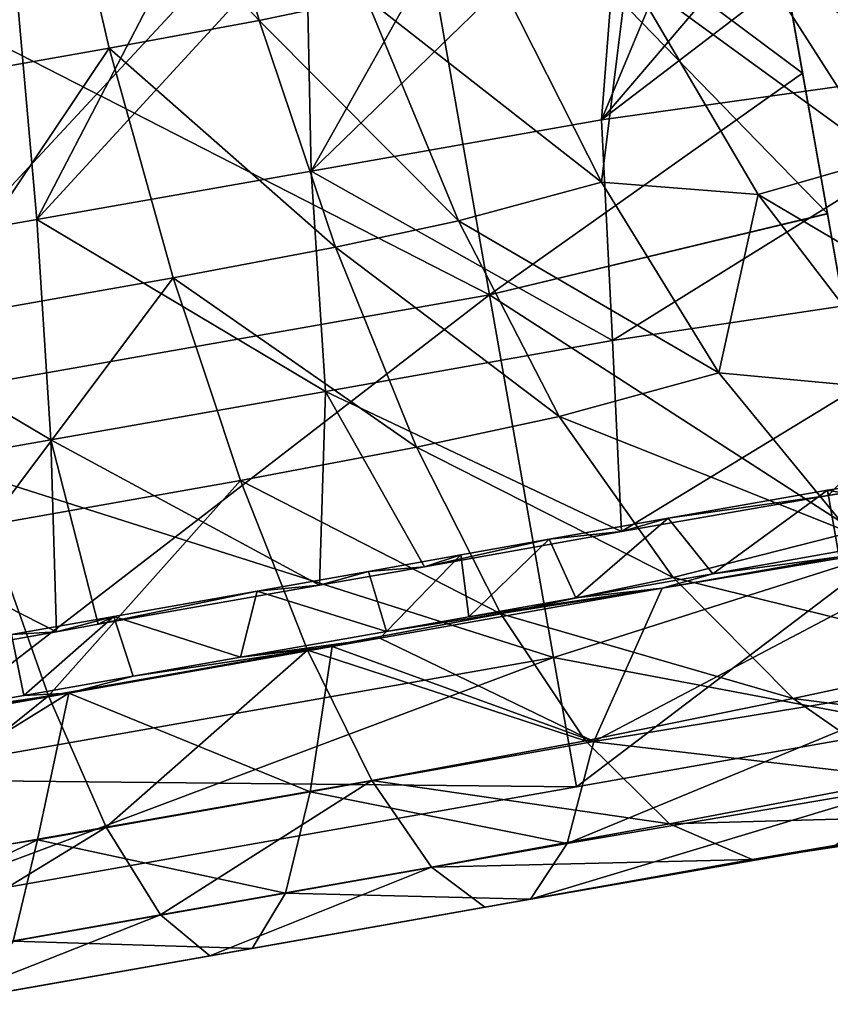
# Model space of a CAD drawing. Extents: x -65 to 803, y -691 to 80.
# Tile 229 of 256: x 650 to 674, y -178 to -150. Entities that reach past the tile are written whole.
import ezdxf

# ---------------------------------------------------------------- set-up
doc = ezdxf.new("R2010")
doc.units = 0
doc.header["$LTSCALE"] = 101.851852
for name, color, linetype in [('216', 7, 'CONTINUOUS'), ('217', 7, 'CONTINUOUS'), ('218', 7, 'CONTINUOUS'), ('231', 7, 'CONTINUOUS'), ('244', 7, 'CONTINUOUS'), ('247', 7, 'CONTINUOUS'), ('248', 7, 'CONTINUOUS'), ('250', 7, 'CONTINUOUS')]:
    doc.layers.add(name, color=color, linetype=linetype)

msp = doc.modelspace()

# ---------------------------------------------------------------- linework, layer by layer
at = {"layer": '216', "linetype": 'CONTINUOUS'}
for points in [[(673.784, -155.257, 136.375), (673.669, -154.6, 115.481), (670.077, -134.231, 124.583), (673.784, -155.257, 136.375)], [(670.096, -134.337, 144.323), (673.784, -155.257, 136.375), (670.077, -134.231, 124.583), (670.096, -134.337, 144.323)], [(673.669, -154.6, 115.481), (673.669, -154.6, 95.318), (670.077, -134.231, 105.397), (673.669, -154.6, 115.481)], [(670.077, -134.231, 124.583), (673.669, -154.6, 115.481), (670.077, -134.231, 105.397), (670.077, -134.231, 124.583)], [(673.669, -154.6, 95.318), (673.783, -155.252, 74.421), (670.077, -134.231, 86.212), (673.669, -154.6, 95.318)], [(670.077, -134.231, 105.397), (673.669, -154.6, 95.318), (670.077, -134.231, 86.212), (670.077, -134.231, 105.397)], [(670.077, -134.231, 86.212), (673.783, -155.252, 74.421), (673.055, -151.123, 71.625), (670.077, -134.231, 86.212)], [(670.096, -134.338, 66.477), (670.077, -134.231, 86.212), (673.055, -151.123, 71.625), (670.096, -134.338, 66.477)], [(673.055, -151.122, 139.175), (673.784, -155.257, 136.375), (670.096, -134.337, 144.323), (673.055, -151.122, 139.175)], [(675.534, -165.179, 124.904), (676.442, -170.327, 105.4), (673.669, -154.6, 115.481), (675.534, -165.179, 124.904)], [(673.669, -154.6, 115.481), (676.442, -170.327, 105.4), (673.669, -154.6, 95.318), (673.669, -154.6, 115.481)], [(673.669, -154.6, 95.318), (676.442, -170.327, 105.4), (675.533, -165.177, 85.893), (673.669, -154.6, 95.318)], [(673.784, -155.257, 136.375), (675.534, -165.179, 124.904), (673.669, -154.6, 115.481), (673.784, -155.257, 136.375)], [(673.783, -155.252, 74.421), (673.669, -154.6, 95.318), (675.533, -165.177, 85.893), (673.783, -155.252, 74.421)]]:
    msp.add_3dface(points, dxfattribs=at)
at = {"layer": '217', "linetype": 'CONTINUOUS'}
for points in [[(673.055, -151.122, 139.175), (670.096, -134.337, 144.323), (661.143, -142.235, 143.422), (673.055, -151.122, 139.175)], [(640.773, -145.827, 143.422), (643.488, -161.227, 135.891), (661.143, -142.235, 143.422), (640.773, -145.827, 143.422)], [(661.143, -142.235, 143.422), (643.488, -161.227, 135.891), (663.858, -157.635, 135.891), (661.143, -142.235, 143.422)], [(673.055, -151.122, 139.175), (661.143, -142.235, 143.422), (663.858, -157.635, 135.891), (673.055, -151.122, 139.175)], [(673.784, -155.257, 136.375), (673.055, -151.122, 139.175), (663.858, -157.635, 135.891), (673.784, -155.257, 136.375)], [(675.534, -165.179, 124.904), (673.784, -155.257, 136.375), (663.858, -157.635, 135.891), (675.534, -165.179, 124.904)], [(643.488, -161.227, 135.891), (645.368, -171.884, 122.321), (663.858, -157.635, 135.891), (643.488, -161.227, 135.891)], [(663.858, -157.635, 135.891), (645.368, -171.884, 122.321), (665.737, -168.292, 122.321), (663.858, -157.635, 135.891)], [(675.534, -165.179, 124.904), (663.858, -157.635, 135.891), (665.737, -168.292, 122.321), (675.534, -165.179, 124.904)], [(675.534, -165.179, 124.904), (665.737, -168.292, 122.321), (666.408, -172.096, 105.4), (675.534, -165.179, 124.904)], [(676.442, -170.327, 105.4), (675.534, -165.179, 124.904), (666.408, -172.096, 105.4), (676.442, -170.327, 105.4)], [(645.368, -171.884, 122.321), (646.038, -175.688, 105.4), (665.737, -168.292, 122.321), (645.368, -171.884, 122.321)], [(665.737, -168.292, 122.321), (646.038, -175.688, 105.4), (666.408, -172.096, 105.4), (665.737, -168.292, 122.321)]]:
    msp.add_3dface(points, dxfattribs=at)
at = {"layer": '218', "linetype": 'CONTINUOUS'}
for points in [[(670.096, -134.338, 66.477), (673.055, -151.123, 71.625), (661.143, -142.235, 67.378), (670.096, -134.338, 66.477)], [(663.858, -157.635, 74.909), (640.773, -145.827, 67.378), (661.143, -142.235, 67.378), (663.858, -157.635, 74.909)], [(673.055, -151.123, 71.625), (673.783, -155.252, 74.421), (661.143, -142.235, 67.378), (673.055, -151.123, 71.625)], [(673.783, -155.252, 74.421), (663.858, -157.635, 74.909), (661.143, -142.235, 67.378), (673.783, -155.252, 74.421)], [(643.488, -161.227, 74.909), (640.773, -145.827, 67.378), (663.858, -157.635, 74.909), (643.488, -161.227, 74.909)], [(673.783, -155.252, 74.421), (675.533, -165.177, 85.893), (663.858, -157.635, 74.909), (673.783, -155.252, 74.421)], [(665.737, -168.292, 88.479), (643.488, -161.227, 74.909), (663.858, -157.635, 74.909), (665.737, -168.292, 88.479)], [(675.533, -165.177, 85.893), (665.737, -168.292, 88.479), (663.858, -157.635, 74.909), (675.533, -165.177, 85.893)], [(645.368, -171.884, 88.479), (643.488, -161.227, 74.909), (665.737, -168.292, 88.479), (645.368, -171.884, 88.479)], [(675.533, -165.177, 85.893), (676.442, -170.327, 105.4), (665.737, -168.292, 88.479), (675.533, -165.177, 85.893)], [(666.408, -172.096, 105.4), (645.368, -171.884, 88.479), (665.737, -168.292, 88.479), (666.408, -172.096, 105.4)], [(676.442, -170.327, 105.4), (666.408, -172.096, 105.4), (665.737, -168.292, 88.479), (676.442, -170.327, 105.4)], [(666.408, -172.096, 105.4), (646.038, -175.688, 105.4), (645.368, -171.884, 88.479), (666.408, -172.096, 105.4)]]:
    msp.add_3dface(points, dxfattribs=at)
at = {"layer": '231', "color": 7, "linetype": 'CONTINUOUS'}
for points in [[(657.085, -149.574, 66.033), (650.982, -143.087, 63.918), (655.087, -142.342, 63.914), (657.085, -149.574, 66.033)], [(657.085, -149.574, 66.033), (655.087, -142.342, 63.914), (660.232, -148.913, 65.993), (657.085, -149.574, 66.033)], [(645.506, -151.655, 66.048), (643.899, -144.335, 63.918), (650.982, -143.087, 63.918), (645.506, -151.655, 66.048)], [(652.675, -150.392, 66.048), (645.506, -151.655, 66.048), (650.982, -143.087, 63.918), (652.675, -150.392, 66.048)], [(652.675, -150.392, 66.048), (650.982, -143.087, 63.918), (657.085, -149.574, 66.033), (652.675, -150.392, 66.048)], [(681.034, -150.543, 142.31), (679.003, -143.446, 145.478), (667.147, -152.499, 142.65), (681.034, -150.543, 142.31)], [(667.147, -152.499, 142.65), (679.003, -143.446, 145.478), (674.342, -144.063, 145.607), (667.147, -152.499, 142.65)], [(670.4, -144.703, 145.639), (667.147, -152.499, 142.65), (674.342, -144.063, 145.607), (670.4, -144.703, 145.639)], [(667.71, -145.178, 145.639), (667.147, -152.499, 142.65), (670.4, -144.703, 145.639), (667.71, -145.178, 145.639)], [(667.147, -152.499, 142.65), (667.71, -145.178, 145.639), (658.613, -154.006, 142.649), (667.147, -152.499, 142.65)], [(658.613, -154.006, 142.649), (667.71, -145.178, 145.639), (663.125, -145.986, 145.639), (658.613, -154.006, 142.649)], [(658.468, -146.807, 145.639), (658.613, -154.006, 142.649), (663.125, -145.986, 145.639), (658.468, -146.807, 145.639)], [(678.918, -153.213, 68.465), (671.215, -147.033, 66.032), (674.382, -146.381, 65.635), (678.918, -153.213, 68.465)], [(658.613, -154.006, 142.649), (658.468, -146.807, 145.639), (650.552, -155.428, 142.649), (658.613, -154.006, 142.649)], [(650.552, -155.428, 142.649), (658.468, -146.807, 145.639), (654.682, -147.475, 145.639), (650.552, -155.428, 142.649)], [(675.434, -153.629, 69.328), (667.906, -148.155, 66.221), (671.215, -147.033, 66.032), (675.434, -153.629, 69.328)], [(675.434, -153.629, 69.328), (671.215, -147.033, 66.032), (678.918, -153.213, 68.465), (675.434, -153.629, 69.328)], [(649.925, -148.314, 145.639), (650.552, -155.428, 142.649), (654.682, -147.475, 145.639), (649.925, -148.314, 145.639)], [(667.142, -154.332, 69.179), (660.232, -148.913, 65.993), (663.938, -147.988, 65.889), (667.142, -154.332, 69.179)], [(667.142, -154.332, 69.179), (663.938, -147.988, 65.889), (667.906, -148.155, 66.221), (667.142, -154.332, 69.179)], [(650.552, -155.428, 142.649), (649.925, -148.314, 145.639), (642.449, -156.858, 142.648), (650.552, -155.428, 142.649)], [(671.751, -154.687, 69.918), (667.142, -154.332, 69.179), (667.906, -148.155, 66.221), (671.751, -154.687, 69.918)], [(671.751, -154.687, 69.918), (667.906, -148.155, 66.221), (675.434, -153.629, 69.328), (671.751, -154.687, 69.918)], [(662.938, -155.463, 69.398), (657.085, -149.574, 66.033), (660.232, -148.913, 65.993), (662.938, -155.463, 69.398)], [(662.938, -155.463, 69.398), (660.232, -148.913, 65.993), (667.142, -154.332, 69.179), (662.938, -155.463, 69.398)], [(659.325, -156.242, 69.486), (652.675, -150.392, 66.048), (657.085, -149.574, 66.033), (659.325, -156.242, 69.486)], [(659.325, -156.242, 69.486), (657.085, -149.574, 66.033), (662.938, -155.463, 69.398), (659.325, -156.242, 69.486)], [(647.275, -158.422, 69.518), (645.506, -151.655, 66.048), (652.675, -150.392, 66.048), (647.275, -158.422, 69.518)], [(654.556, -157.14, 69.519), (647.275, -158.422, 69.518), (652.675, -150.392, 66.048), (654.556, -157.14, 69.519)], [(654.556, -157.14, 69.519), (652.675, -150.392, 66.048), (659.325, -156.242, 69.486), (654.556, -157.14, 69.519)], [(667.472, -158.984, 138.423), (681.034, -150.543, 142.31), (667.147, -152.499, 142.65), (667.472, -158.984, 138.423)], [(680.024, -157.096, 138.139), (681.034, -150.543, 142.31), (667.472, -158.984, 138.423), (680.024, -157.096, 138.139)], [(667.472, -158.984, 138.423), (667.147, -152.499, 142.65), (658.613, -154.006, 142.649), (667.472, -158.984, 138.423)], [(680.176, -159.669, 73.62), (671.751, -154.687, 69.918), (675.434, -153.629, 69.328), (680.176, -159.669, 73.62)], [(659.033, -160.476, 138.421), (658.613, -154.006, 142.649), (650.552, -155.428, 142.649), (659.033, -160.476, 138.421)], [(659.033, -160.476, 138.421), (667.472, -158.984, 138.423), (658.613, -154.006, 142.649), (659.033, -160.476, 138.421)], [(670.598, -159.933, 73.622), (662.938, -155.463, 69.398), (667.142, -154.332, 69.179), (670.598, -159.933, 73.622)], [(670.598, -159.933, 73.622), (667.142, -154.332, 69.179), (671.751, -154.687, 69.918), (670.598, -159.933, 73.622)], [(676.155, -160.451, 74.798), (670.598, -159.933, 73.622), (671.751, -154.687, 69.918), (676.155, -160.451, 74.798)], [(676.155, -160.451, 74.798), (671.751, -154.687, 69.918), (680.176, -159.669, 73.62), (676.155, -160.451, 74.798)], [(650.962, -161.902, 138.419), (650.552, -155.428, 142.649), (642.449, -156.858, 142.648), (650.962, -161.902, 138.419)], [(650.962, -161.902, 138.419), (659.033, -160.476, 138.421), (650.552, -155.428, 142.649), (650.962, -161.902, 138.419)], [(665.904, -161.213, 74), (659.325, -156.242, 69.486), (662.938, -155.463, 69.398), (665.904, -161.213, 74)], [(665.904, -161.213, 74), (662.938, -155.463, 69.398), (670.598, -159.933, 73.622), (665.904, -161.213, 74)], [(661.712, -162.118, 74.151), (654.556, -157.14, 69.519), (659.325, -156.242, 69.486), (661.712, -162.118, 74.151)], [(661.712, -162.118, 74.151), (659.325, -156.242, 69.486), (665.904, -161.213, 74), (661.712, -162.118, 74.151)], [(642.859, -163.333, 138.418), (650.962, -161.902, 138.419), (642.449, -156.858, 142.648), (642.859, -163.333, 138.418)], [(667.733, -164.597, 133.089), (680.024, -157.096, 138.139), (667.472, -158.984, 138.423), (667.733, -164.597, 133.089)], [(673.809, -163.531, 133.086), (680.024, -157.096, 138.139), (667.733, -164.597, 133.089), (673.809, -163.531, 133.086)], [(679.631, -162.637, 132.946), (680.024, -157.096, 138.139), (673.809, -163.531, 133.086), (679.631, -162.637, 132.946)], [(649.109, -164.405, 74.206), (647.275, -158.422, 69.518), (654.556, -157.14, 69.519), (649.109, -164.405, 74.206)], [(656.533, -163.098, 74.207), (649.109, -164.405, 74.206), (654.556, -157.14, 69.519), (656.533, -163.098, 74.207)], [(656.533, -163.098, 74.207), (654.556, -157.14, 69.519), (661.712, -162.118, 74.151), (656.533, -163.098, 74.207)], [(667.733, -164.597, 133.089), (667.472, -158.984, 138.423), (659.033, -160.476, 138.421), (667.733, -164.597, 133.089)], [(674.445, -164.623, 79.071), (665.904, -161.213, 74), (670.598, -159.933, 73.622), (674.445, -164.623, 79.071)], [(674.445, -164.623, 79.071), (670.598, -159.933, 73.622), (676.155, -160.451, 74.798), (674.445, -164.623, 79.071)], [(658.853, -166.174, 133.077), (659.033, -160.476, 138.421), (650.962, -161.902, 138.419), (658.853, -166.174, 133.077)], [(658.853, -166.174, 133.077), (661.944, -165.627, 133.08), (659.033, -160.476, 138.421), (658.853, -166.174, 133.077)], [(667.733, -164.597, 133.089), (659.033, -160.476, 138.421), (661.944, -165.627, 133.08), (667.733, -164.597, 133.089)], [(669.25, -165.944, 79.661), (661.712, -162.118, 74.151), (665.904, -161.213, 74), (669.25, -165.944, 79.661)], [(669.25, -165.944, 79.661), (665.904, -161.213, 74), (674.445, -164.623, 79.071), (669.25, -165.944, 79.661)], [(651.125, -167.538, 133.076), (650.962, -161.902, 138.419), (642.859, -163.333, 138.418), (651.125, -167.538, 133.076)], [(652.356, -167.32, 133.076), (658.853, -166.174, 133.077), (650.962, -161.902, 138.419), (652.356, -167.32, 133.076)], [(651.125, -167.538, 133.076), (652.356, -167.32, 133.076), (650.962, -161.902, 138.419), (651.125, -167.538, 133.076)], [(664.186, -167.014, 79.881), (656.533, -163.098, 74.207), (661.712, -162.118, 74.151), (664.186, -167.014, 79.881)], [(664.186, -167.014, 79.881), (661.712, -162.118, 74.151), (669.25, -165.944, 79.661), (664.186, -167.014, 79.881)], [(650.896, -169.422, 79.964), (649.109, -164.405, 74.206), (656.533, -163.098, 74.207), (650.896, -169.422, 79.964)], [(658.504, -168.081, 79.966), (650.896, -169.422, 79.964), (656.533, -163.098, 74.207), (658.504, -168.081, 79.966)], [(658.504, -168.081, 79.966), (656.533, -163.098, 74.207), (664.186, -167.014, 79.881), (658.504, -168.081, 79.966)], [(643.008, -168.973, 133.072), (651.125, -167.538, 133.076), (642.859, -163.333, 138.418), (643.008, -168.973, 133.072)], [(650.896, -169.422, 79.964), (642.49, -170.902, 79.963), (649.109, -164.405, 74.206), (650.896, -169.422, 79.964)], [(678.578, -168.257, 85.306), (669.25, -165.944, 79.661), (674.445, -164.623, 79.071), (678.578, -168.257, 85.306)], [(668.927, -166.26, 130.814), (666.917, -170.769, 124.199), (678.542, -164.641, 130.733), (668.927, -166.26, 130.814)], [(678.542, -164.641, 130.733), (666.917, -170.769, 124.199), (677.661, -168.997, 123.976), (678.542, -164.641, 130.733)], [(674.131, -165.342, 130.817), (668.927, -166.26, 130.814), (678.542, -164.641, 130.733), (674.131, -165.342, 130.817)], [(672.779, -169.504, 86.166), (664.186, -167.014, 79.881), (669.25, -165.944, 79.661), (672.779, -169.504, 86.166)], [(672.779, -169.504, 86.166), (669.25, -165.944, 79.661), (678.578, -168.257, 85.306), (672.779, -169.504, 86.166)], [(668.927, -166.26, 130.814), (660.629, -167.726, 130.81), (666.917, -170.769, 124.199), (668.927, -166.26, 130.814)], [(666.678, -170.743, 86.463), (658.504, -168.081, 79.966), (664.186, -167.014, 79.881), (666.678, -170.743, 86.463)], [(666.678, -170.743, 86.463), (664.186, -167.014, 79.881), (672.779, -169.504, 86.166), (666.678, -170.743, 86.463)], [(660.629, -167.726, 130.81), (659.232, -167.973, 130.81), (666.917, -170.769, 124.199), (660.629, -167.726, 130.81)], [(652.588, -173.283, 86.575), (650.896, -169.422, 79.964), (658.504, -168.081, 79.966), (652.588, -173.283, 86.575)], [(659.232, -167.973, 130.81), (651.491, -169.34, 130.806), (658.587, -172.24, 124.194), (659.232, -167.973, 130.81)], [(660.392, -171.906, 86.578), (652.588, -173.283, 86.575), (658.504, -168.081, 79.966), (660.392, -171.906, 86.578)], [(660.392, -171.906, 86.578), (658.504, -168.081, 79.966), (666.678, -170.743, 86.463), (660.392, -171.906, 86.578)], [(659.232, -167.973, 130.81), (658.587, -172.24, 124.194), (666.917, -170.769, 124.199), (659.232, -167.973, 130.81)], [(682.754, -170.789, 92.127), (672.779, -169.504, 86.166), (678.578, -168.257, 85.306), (682.754, -170.789, 92.127)], [(666.917, -170.769, 124.199), (666.141, -173.762, 116.93), (677.661, -168.997, 123.976), (666.917, -170.769, 124.199)], [(677.661, -168.997, 123.976), (666.141, -173.762, 116.93), (676.146, -172.06, 116.722), (677.661, -168.997, 123.976)], [(644.28, -174.746, 86.573), (642.49, -170.902, 79.963), (650.896, -169.422, 79.964), (644.28, -174.746, 86.573)], [(643.033, -170.834, 130.803), (642.525, -174.884, 124.563), (651.491, -169.34, 130.806), (643.033, -170.834, 130.803)], [(651.491, -169.34, 130.806), (642.525, -174.884, 124.563), (650.573, -173.655, 124.191), (651.491, -169.34, 130.806)], [(652.588, -173.283, 86.575), (644.28, -174.746, 86.573), (650.896, -169.422, 79.964), (652.588, -173.283, 86.575)], [(651.491, -169.34, 130.806), (650.573, -173.655, 124.191), (658.587, -172.24, 124.194), (651.491, -169.34, 130.806)], [(676.159, -171.852, 93.322), (666.678, -170.743, 86.463), (672.779, -169.504, 86.166), (676.159, -171.852, 93.322)], [(676.159, -171.852, 93.322), (672.779, -169.504, 86.166), (682.754, -170.789, 92.127), (676.159, -171.852, 93.322)], [(666.917, -170.769, 124.199), (658.587, -172.24, 124.194), (666.141, -173.762, 116.93), (666.917, -170.769, 124.199)], [(669.146, -173.185, 93.701), (660.392, -171.906, 86.578), (666.678, -170.743, 86.463), (669.146, -173.185, 93.701)], [(669.146, -173.185, 93.701), (666.678, -170.743, 86.463), (676.159, -171.852, 93.322), (669.146, -173.185, 93.701)], [(679.381, -172.896, 100.834), (669.146, -173.185, 93.701), (676.159, -171.852, 93.322), (679.381, -172.896, 100.834)], [(654.184, -175.863, 93.842), (652.588, -173.283, 86.575), (660.392, -171.906, 86.578), (654.184, -175.863, 93.842)], [(662.148, -174.457, 93.847), (654.184, -175.863, 93.842), (660.392, -171.906, 86.578), (662.148, -174.457, 93.847)], [(662.148, -174.457, 93.847), (660.392, -171.906, 86.578), (669.146, -173.185, 93.701), (662.148, -174.457, 93.847)], [(666.141, -173.762, 116.93), (665.063, -175.4, 109.286), (676.146, -172.06, 116.722), (666.141, -173.762, 116.93)], [(676.146, -172.06, 116.722), (665.063, -175.4, 109.286), (673.976, -173.846, 109.094), (676.146, -172.06, 116.722)], [(658.587, -172.24, 124.194), (650.573, -173.655, 124.191), (657.862, -175.223, 116.925), (658.587, -172.24, 124.194)], [(658.587, -172.24, 124.194), (657.862, -175.223, 116.925), (666.141, -173.762, 116.93), (658.587, -172.24, 124.194)], [(673.976, -173.846, 109.094), (671.572, -174.235, 101.319), (682.736, -172.557, 108.452), (673.976, -173.846, 109.094)], [(682.736, -172.557, 108.452), (671.572, -174.235, 101.319), (679.381, -172.896, 100.834), (682.736, -172.557, 108.452)], [(671.572, -174.235, 101.319), (669.146, -173.185, 93.701), (679.381, -172.896, 100.834), (671.572, -174.235, 101.319)], [(645.988, -177.306, 93.84), (644.28, -174.746, 86.573), (652.588, -173.283, 86.575), (645.988, -177.306, 93.84)], [(654.184, -175.863, 93.842), (645.988, -177.306, 93.84), (652.588, -173.283, 86.575), (654.184, -175.863, 93.842)], [(671.572, -174.235, 101.319), (662.148, -174.457, 93.847), (669.146, -173.185, 93.701), (671.572, -174.235, 101.319)], [(642.525, -174.884, 124.563), (641.864, -177.805, 117.724), (650.573, -173.655, 124.191), (642.525, -174.884, 124.563)], [(650.573, -173.655, 124.191), (641.864, -177.805, 117.724), (649.858, -176.635, 116.921), (650.573, -173.655, 124.191)], [(650.573, -173.655, 124.191), (649.858, -176.635, 116.921), (657.862, -175.223, 116.925), (650.573, -173.655, 124.191)], [(666.141, -173.762, 116.93), (657.862, -175.223, 116.925), (665.063, -175.4, 109.286), (666.141, -173.762, 116.93)], [(665.063, -175.4, 109.286), (663.716, -175.634, 101.49), (673.976, -173.846, 109.094), (665.063, -175.4, 109.286)], [(673.976, -173.846, 109.094), (663.716, -175.634, 101.49), (671.572, -174.235, 101.319), (673.976, -173.846, 109.094)], [(655.635, -177.061, 101.485), (654.184, -175.863, 93.842), (662.148, -174.457, 93.847), (655.635, -177.061, 101.485)], [(663.716, -175.634, 101.49), (655.635, -177.061, 101.485), (662.148, -174.457, 93.847), (663.716, -175.634, 101.49)], [(663.716, -175.634, 101.49), (662.148, -174.457, 93.847), (671.572, -174.235, 101.319), (663.716, -175.634, 101.49)], [(657.862, -175.223, 116.925), (649.858, -176.635, 116.921), (656.876, -176.845, 109.28), (657.862, -175.223, 116.925)], [(657.862, -175.223, 116.925), (656.876, -176.845, 109.28), (665.063, -175.4, 109.286), (657.862, -175.223, 116.925)], [(665.063, -175.4, 109.286), (656.876, -176.845, 109.28), (663.716, -175.634, 101.49), (665.063, -175.4, 109.286)], [(647.534, -178.488, 101.483), (645.988, -177.306, 93.84), (654.184, -175.863, 93.842), (647.534, -178.488, 101.483)], [(655.635, -177.061, 101.485), (647.534, -178.488, 101.483), (654.184, -175.863, 93.842), (655.635, -177.061, 101.485)], [(656.876, -176.845, 109.28), (655.635, -177.061, 101.485), (663.716, -175.634, 101.49), (656.876, -176.845, 109.28)], [(649.858, -176.635, 116.921), (648.843, -178.261, 109.278), (656.876, -176.845, 109.28), (649.858, -176.635, 116.921)], [(648.843, -178.261, 109.278), (647.534, -178.488, 101.483), (655.635, -177.061, 101.485), (648.843, -178.261, 109.278)], [(656.876, -176.845, 109.28), (648.843, -178.261, 109.278), (655.635, -177.061, 101.485), (656.876, -176.845, 109.28)]]:
    msp.add_3dface(points, dxfattribs=at)
at = {"layer": '244', "color": 7, "linetype": 'CONTINUOUS'}
for points in [[(674.131, -165.342, 130.817), (674.104, -165.184, 130.696), (670.417, -165.834, 130.693), (674.131, -165.342, 130.817)], [(668.927, -166.26, 130.814), (674.131, -165.342, 130.817), (670.417, -165.834, 130.693), (668.927, -166.26, 130.814)], [(666.392, -166.545, 130.692), (668.927, -166.26, 130.814), (670.417, -165.834, 130.693), (666.392, -166.545, 130.692)], [(660.629, -167.726, 130.81), (668.927, -166.26, 130.814), (660.826, -167.528, 130.689), (660.629, -167.726, 130.81)], [(660.826, -167.528, 130.689), (668.927, -166.26, 130.814), (663.247, -167.101, 130.69), (660.826, -167.528, 130.689)], [(663.247, -167.101, 130.69), (668.927, -166.26, 130.814), (666.392, -166.545, 130.692), (663.247, -167.101, 130.69)], [(656.54, -168.286, 130.688), (660.629, -167.726, 130.81), (660.826, -167.528, 130.689), (656.54, -168.286, 130.688)], [(659.232, -167.973, 130.81), (660.629, -167.726, 130.81), (656.54, -168.286, 130.688), (659.232, -167.973, 130.81)], [(651.491, -169.34, 130.806), (659.232, -167.973, 130.81), (653.386, -168.843, 130.686), (651.491, -169.34, 130.806)], [(653.386, -168.843, 130.686), (659.232, -167.973, 130.81), (656.54, -168.286, 130.688), (653.386, -168.843, 130.686)], [(650.168, -169.411, 130.685), (651.491, -169.34, 130.806), (653.386, -168.843, 130.686), (650.168, -169.411, 130.685)], [(643.033, -170.834, 130.803), (651.491, -169.34, 130.806), (646.206, -170.111, 130.683), (643.033, -170.834, 130.803)], [(646.206, -170.111, 130.683), (651.491, -169.34, 130.806), (650.168, -169.411, 130.685), (646.206, -170.111, 130.683)]]:
    msp.add_3dface(points, dxfattribs=at)
at = {"layer": '247', "color": 7, "linetype": 'CONTINUOUS'}
for points in [[(673.783, -163.382, 132.955), (673.809, -163.531, 133.086), (669.105, -164.2, 132.96), (673.783, -163.382, 132.955)], [(673.809, -163.531, 133.086), (667.733, -164.597, 133.089), (669.105, -164.2, 132.96), (673.809, -163.531, 133.086)], [(669.105, -164.2, 132.96), (667.733, -164.597, 133.089), (665.609, -164.821, 132.955), (669.105, -164.2, 132.96)], [(667.733, -164.597, 133.089), (661.944, -165.627, 133.08), (665.609, -164.821, 132.955), (667.733, -164.597, 133.089)], [(665.609, -164.821, 132.955), (661.944, -165.627, 133.08), (663.011, -165.284, 132.951), (665.609, -164.821, 132.955)], [(663.011, -165.284, 132.951), (661.944, -165.627, 133.08), (660.302, -165.765, 132.947), (663.011, -165.284, 132.951)], [(660.302, -165.765, 132.947), (658.853, -166.174, 133.077), (657.023, -166.344, 132.945), (660.302, -165.765, 132.947)], [(661.944, -165.627, 133.08), (658.853, -166.174, 133.077), (660.302, -165.765, 132.947), (661.944, -165.627, 133.08)], [(658.853, -166.174, 133.077), (652.356, -167.32, 133.076), (657.023, -166.344, 132.945), (658.853, -166.174, 133.077)], [(657.023, -166.344, 132.945), (652.356, -167.32, 133.076), (652.809, -167.087, 132.945), (657.023, -166.344, 132.945)], [(652.809, -167.087, 132.945), (651.125, -167.538, 133.076), (649.807, -167.617, 132.944), (652.809, -167.087, 132.945)], [(652.356, -167.32, 133.076), (651.125, -167.538, 133.076), (652.809, -167.087, 132.945), (652.356, -167.32, 133.076)], [(651.125, -167.538, 133.076), (643.008, -168.973, 133.072), (649.807, -167.617, 132.944), (651.125, -167.538, 133.076)]]:
    msp.add_3dface(points, dxfattribs=at)
at = {"layer": '248', "color": 7, "linetype": 'CONTINUOUS'}
for points in [[(673.809, -163.531, 133.086), (673.783, -163.382, 132.955), (680.542, -162.369, 132.765), (673.809, -163.531, 133.086)], [(679.631, -162.637, 132.946), (673.809, -163.531, 133.086), (680.542, -162.369, 132.765), (679.631, -162.637, 132.946)]]:
    msp.add_3dface(points, dxfattribs=at)
at = {"layer": '250', "color": 7, "linetype": 'CONTINUOUS'}
for points in [[(673.783, -163.382, 132.955), (679.348, -164.368, 130.576), (680.542, -162.369, 132.765), (673.783, -163.382, 132.955)], [(670.417, -165.834, 130.693), (673.783, -163.382, 132.955), (669.105, -164.2, 132.96), (670.417, -165.834, 130.693)], [(670.417, -165.834, 130.693), (674.104, -165.184, 130.696), (673.783, -163.382, 132.955), (670.417, -165.834, 130.693)], [(674.104, -165.184, 130.696), (679.348, -164.368, 130.576), (673.783, -163.382, 132.955), (674.104, -165.184, 130.696)], [(666.392, -166.545, 130.692), (669.105, -164.2, 132.96), (665.609, -164.821, 132.955), (666.392, -166.545, 130.692)], [(666.392, -166.545, 130.692), (670.417, -165.834, 130.693), (669.105, -164.2, 132.96), (666.392, -166.545, 130.692)], [(663.247, -167.101, 130.69), (665.609, -164.821, 132.955), (663.011, -165.284, 132.951), (663.247, -167.101, 130.69)], [(663.247, -167.101, 130.69), (666.392, -166.545, 130.692), (665.609, -164.821, 132.955), (663.247, -167.101, 130.69)], [(660.826, -167.528, 130.689), (663.011, -165.284, 132.951), (660.302, -165.765, 132.947), (660.826, -167.528, 130.689)], [(660.826, -167.528, 130.689), (663.247, -167.101, 130.69), (663.011, -165.284, 132.951), (660.826, -167.528, 130.689)], [(660.826, -167.528, 130.689), (660.302, -165.765, 132.947), (657.023, -166.344, 132.945), (660.826, -167.528, 130.689)], [(656.54, -168.286, 130.688), (657.023, -166.344, 132.945), (652.809, -167.087, 132.945), (656.54, -168.286, 130.688)], [(656.54, -168.286, 130.688), (660.826, -167.528, 130.689), (657.023, -166.344, 132.945), (656.54, -168.286, 130.688)], [(650.168, -169.411, 130.685), (652.809, -167.087, 132.945), (649.807, -167.617, 132.944), (650.168, -169.411, 130.685)], [(650.168, -169.411, 130.685), (653.386, -168.843, 130.686), (652.809, -167.087, 132.945), (650.168, -169.411, 130.685)], [(653.386, -168.843, 130.686), (656.54, -168.286, 130.688), (652.809, -167.087, 132.945), (653.386, -168.843, 130.686)], [(646.206, -170.111, 130.683), (650.168, -169.411, 130.685), (649.807, -167.617, 132.944), (646.206, -170.111, 130.683)]]:
    msp.add_3dface(points, dxfattribs=at)

doc.saveas('drawing.dxf')
